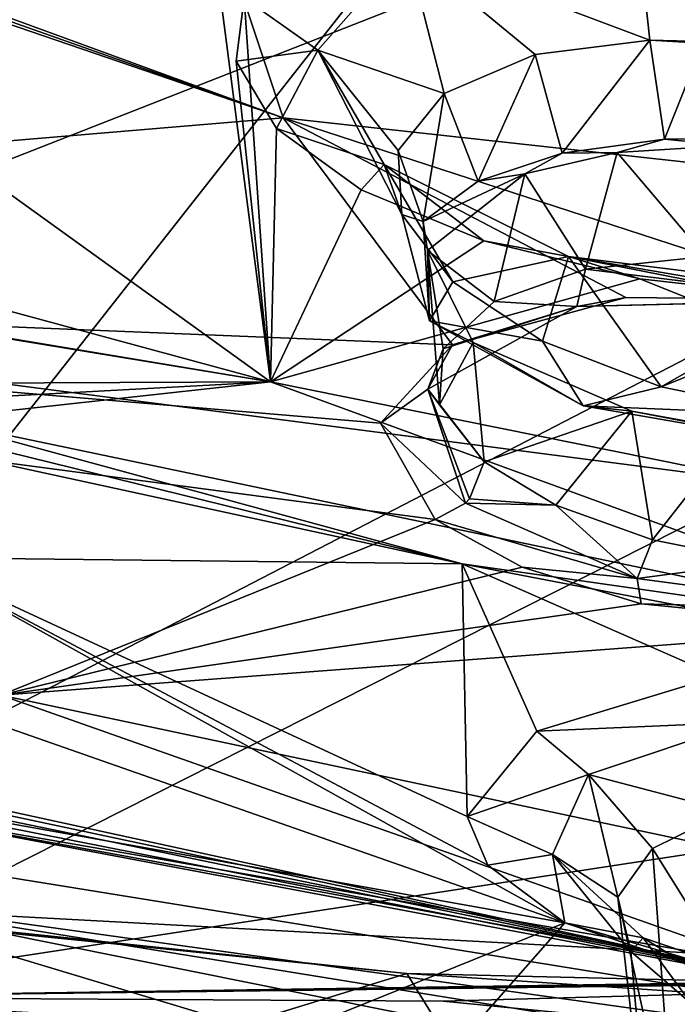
# Model space of a CAD drawing. Header units: metres. Extents: x -147 to 294, y -23 to 81.
# Tile 122 of 256: x 199.43 to 203.2, y 18.88 to 24.53. Entities that reach past the tile are written whole.
import ezdxf

# ---------------------------------------------------------------- set-up
doc = ezdxf.new("R2010")
doc.units = ezdxf.units.M
doc.layers.add('solid_AVA_153', color=7, linetype='CONTINUOUS')

msp = doc.modelspace()

# ---------------------------------------------------------------- linework, layer by layer
at = {"layer": 'solid_AVA_153'}
for points in [[(198.425079, 30.14035, 230.422562), (204.339798, 28.468588, 240.075867), (181.858124, 22.793766, 236.815948)], [(204.339798, 28.468588, 240.075867), (188.277359, 20.842091, 247.870392), (181.858124, 22.793766, 236.815948)], [(204.339798, 28.468588, 240.075867), (197.287598, 19.501396, 257.502197), (188.277359, 20.842091, 247.870392)], [(204.339798, 28.468588, 240.075867), (212.862183, 27.563307, 247.659729), (197.287598, 19.501396, 257.502197)], [(212.862183, 27.563307, 247.659729), (208.459488, 18.89743, 264.992157), (197.287598, 19.501396, 257.502197)], [(191.289215, 26.898502, 240.637619), (191.621902, 24.090124, 249.487961), (199.87326, 27.077587, 246.513199)], [(199.87326, 27.077587, 246.513199), (191.621902, 24.090124, 249.487961), (196.894455, 22.757782, 256.639648)], [(199.87326, 27.077587, 246.513199), (196.894455, 22.757782, 256.639648), (204.141953, 25.600492, 253.197052)], [(207.838226, 23.207148, 167.370758), (200.330505, 25.792063, 163.276215), (203.22113, 26.374193, 161.727982)], [(200.865143, 22.4512, 176.183426), (200.365799, 26.296776, 167.427582), (196.659622, 25.483196, 169.836075)], [(200.71402, 24.653954, 170.948715), (200.365799, 26.296776, 167.427582), (200.865143, 22.4512, 176.183426)], [(200.938873, 23.966185, 166.863724), (197.662155, 25.163565, 164.934448), (200.330505, 25.792063, 163.276215)], [(200.938873, 23.966185, 166.863724), (200.330505, 25.792063, 163.276215), (207.838226, 23.207148, 167.370758)], [(204.141953, 25.600492, 253.197052), (196.894455, 22.757782, 256.639648), (203.730469, 21.87163, 262.50528)], [(200.865143, 22.4512, 176.183426), (196.659622, 25.483196, 169.836075), (193.311951, 24.498032, 172.774384)], [(190.824188, 23.114573, 170.716034), (197.534271, 25.131264, 165.02179), (200.938873, 23.966185, 166.863724)], [(197.598114, 25.147455, 164.978027), (200.938873, 23.966185, 166.863724), (197.534271, 25.131264, 165.02179)], [(197.598114, 25.147455, 164.978027), (197.662155, 25.163565, 164.934448), (200.938873, 23.966185, 166.863724)], [(201.648453, 24.935429, 169.921066), (203.041031, 24.409946, 169.281509), (202.971298, 25.040642, 169.195679)], [(202.971298, 25.040642, 169.195679), (203.041031, 24.409946, 169.281509), (203.66745, 24.373573, 169.165634)], [(202.971298, 25.040642, 169.195679), (203.66745, 24.373573, 169.165634), (203.701889, 25.024839, 169.078598)], [(201.136398, 24.353582, 171.245667), (201.648453, 24.935429, 169.921066), (200.71402, 24.653954, 170.948715)], [(201.136398, 24.353582, 171.245667), (201.861893, 24.105721, 170.172134), (201.648453, 24.935429, 169.921066)], [(201.648453, 24.935429, 169.921066), (202.383759, 24.328081, 169.616425), (203.041031, 24.409946, 169.281509)], [(201.648453, 24.935429, 169.921066), (201.861893, 24.105721, 170.172134), (202.383759, 24.328081, 169.616425)], [(200.667557, 24.289507, 171.788361), (200.71402, 24.653954, 170.948715), (200.865143, 22.4512, 176.183426)], [(201.136398, 24.353582, 171.245667), (200.71402, 24.653954, 170.948715), (200.667557, 24.289507, 171.788361)], [(200.865143, 22.4512, 176.183426), (193.311951, 24.498032, 172.774384), (197.411026, 23.027151, 175.430359)], [(202.383759, 24.328081, 169.616425), (202.537369, 23.763477, 169.432541), (203.041031, 24.409946, 169.281509)], [(203.041031, 24.409946, 169.281509), (202.537369, 23.763477, 169.432541), (203.124664, 23.84371, 169.155502)], [(203.349365, 24.403776, 169.203506), (203.041031, 24.409946, 169.281509), (203.124664, 23.84371, 169.155502)], [(203.66745, 24.373573, 169.165634), (203.041031, 24.409946, 169.281509), (203.349365, 24.403776, 169.203506)], [(203.349365, 24.403776, 169.203506), (203.124664, 23.84371, 169.155502), (203.72319, 23.844227, 169.054428)], [(201.136398, 24.353582, 171.245667), (200.667557, 24.289507, 171.788361), (200.899826, 23.904169, 172.641937)], [(201.517776, 23.697649, 172.544586), (201.136398, 24.353582, 171.245667), (200.899826, 23.904169, 172.641937)], [(201.136398, 24.353582, 171.245667), (201.618103, 23.410398, 171.540909), (201.598129, 23.778414, 170.855011)], [(201.517776, 23.697649, 172.544586), (201.618103, 23.410398, 171.540909), (201.136398, 24.353582, 171.245667)], [(201.136398, 24.353582, 171.245667), (201.598129, 23.778414, 170.855011), (201.861893, 24.105721, 170.172134)], [(200.899826, 23.904169, 172.641937), (200.667557, 24.289507, 171.788361), (200.865143, 22.4512, 176.183426)], [(202.383759, 24.328081, 169.616425), (201.861893, 24.105721, 170.172134), (202.056107, 23.602495, 169.873886)], [(202.383759, 24.328081, 169.616425), (202.056107, 23.602495, 169.873886), (202.537369, 23.763477, 169.432541)], [(201.861893, 24.105721, 170.172134), (201.598129, 23.778414, 170.855011), (201.740234, 23.371147, 170.449738)], [(201.861893, 24.105721, 170.172134), (201.740234, 23.371147, 170.449738), (202.056107, 23.602495, 169.873886)], [(201.909851, 22.663298, 169.543655), (190.824188, 23.114573, 170.716034), (200.938873, 23.966185, 166.863724)], [(204.143585, 22.921427, 168.592621), (200.938873, 23.966185, 166.863724), (207.838226, 23.207148, 167.370758)], [(202.902695, 22.935875, 168.767441), (200.938873, 23.966185, 166.863724), (204.143585, 22.921427, 168.592621)], [(202.902695, 22.935875, 168.767441), (201.909851, 22.663298, 169.543655), (200.938873, 23.966185, 166.863724)], [(201.38562, 23.553152, 173.385132), (200.899826, 23.904169, 172.641937), (200.865143, 22.4512, 176.183426)], [(201.517776, 23.697649, 172.544586), (200.899826, 23.904169, 172.641937), (201.38562, 23.553152, 173.385132)], [(203.124664, 23.84371, 169.155502), (202.537369, 23.763477, 169.432541), (202.853699, 23.766691, 169.371628)], [(203.124664, 23.84371, 169.155502), (202.853699, 23.766691, 169.371628), (203.492828, 23.806242, 169.177338)], [(203.72319, 23.844227, 169.054428), (203.124664, 23.84371, 169.155502), (203.492828, 23.806242, 169.177338)], [(201.598129, 23.778414, 170.855011), (201.618103, 23.410398, 171.540909), (201.740234, 23.371147, 170.449738)], [(203.492828, 23.806242, 169.177338), (202.853699, 23.766691, 169.371628), (203.360779, 23.17041, 169.055054)], [(202.537369, 23.763477, 169.432541), (202.056107, 23.602495, 169.873886), (202.324799, 23.643526, 169.736984)], [(202.853699, 23.766691, 169.371628), (202.324799, 23.643526, 169.736984), (202.671509, 23.09767, 169.353027)], [(202.537369, 23.763477, 169.432541), (202.324799, 23.643526, 169.736984), (202.853699, 23.766691, 169.371628)], [(202.853699, 23.766691, 169.371628), (202.671509, 23.09767, 169.353027), (203.360779, 23.17041, 169.055054)], [(201.517776, 23.697649, 172.544586), (201.38562, 23.553152, 173.385132), (202.088058, 23.260735, 173.963272)], [(202.574127, 23.170286, 173.406586), (201.517776, 23.697649, 172.544586), (202.088058, 23.260735, 173.963272)], [(201.517776, 23.697649, 172.544586), (201.911011, 23.024401, 172.194519), (201.618103, 23.410398, 171.540909)], [(202.574127, 23.170286, 173.406586), (201.911011, 23.024401, 172.194519), (201.517776, 23.697649, 172.544586)], [(201.740234, 23.371147, 170.449738), (201.765152, 23.204004, 170.826065), (202.324799, 23.643526, 169.736984)], [(202.056107, 23.602495, 169.873886), (201.740234, 23.371147, 170.449738), (202.324799, 23.643526, 169.736984)], [(202.324799, 23.643526, 169.736984), (201.765152, 23.204004, 170.826065), (202.147995, 22.911846, 169.853821)], [(202.324799, 23.643526, 169.736984), (202.147995, 22.911846, 169.853821), (202.671509, 23.09767, 169.353027)], [(202.088058, 23.260735, 173.963272), (201.38562, 23.553152, 173.385132), (200.865143, 22.4512, 176.183426)], [(201.618103, 23.410398, 171.540909), (201.777222, 22.802425, 171.750641), (201.740234, 23.371147, 170.449738)], [(201.618103, 23.410398, 171.540909), (201.911011, 23.024401, 172.194519), (201.777222, 22.802425, 171.750641)], [(201.740234, 23.371147, 170.449738), (201.777222, 22.802425, 171.750641), (201.765152, 23.204004, 170.826065)], [(202.98317, 23.042622, 174.339035), (202.088058, 23.260735, 173.963272), (200.865143, 22.4512, 176.183426)], [(202.574127, 23.170286, 173.406586), (202.088058, 23.260735, 173.963272), (202.98317, 23.042622, 174.339035)], [(201.765152, 23.204004, 170.826065), (201.834732, 22.320614, 171.183868), (201.856384, 22.640293, 170.491638)], [(201.765152, 23.204004, 170.826065), (202.026901, 22.676786, 172.001144), (201.834732, 22.320614, 171.183868)], [(201.765152, 23.204004, 170.826065), (201.856384, 22.640293, 170.491638), (202.147995, 22.911846, 169.853821)], [(201.777222, 22.802425, 171.750641), (202.026901, 22.676786, 172.001144), (201.765152, 23.204004, 170.826065)], [(202.574127, 23.170286, 173.406586), (202.42569, 22.685787, 172.701004), (201.911011, 23.024401, 172.194519)], [(202.574127, 23.170286, 173.406586), (203.105576, 22.422651, 173.016861), (202.42569, 22.685787, 172.701004)], [(202.574127, 23.170286, 173.406586), (202.98317, 23.042622, 174.339035), (203.973984, 22.931751, 174.445297)], [(202.574127, 23.170286, 173.406586), (203.973984, 22.931751, 174.445297), (203.958511, 22.99745, 173.933807)], [(202.574127, 23.170286, 173.406586), (203.941971, 22.901234, 173.620422), (203.105576, 22.422651, 173.016861)], [(202.574127, 23.170286, 173.406586), (203.958511, 22.99745, 173.933807), (203.941971, 22.901234, 173.620422)], [(203.360779, 23.17041, 169.055054), (202.671509, 23.09767, 169.353027), (204.118256, 22.919718, 168.827072)], [(201.808792, 21.662029, 171.863358), (199.319626, 20.655296, 174.75705), (190.824188, 23.114573, 170.716034)], [(201.495346, 22.213924, 170.634949), (201.808792, 21.662029, 171.863358), (190.824188, 23.114573, 170.716034)], [(201.909851, 22.663298, 169.543655), (201.495346, 22.213924, 170.634949), (190.824188, 23.114573, 170.716034)], [(202.671509, 23.09767, 169.353027), (202.147995, 22.911846, 169.853821), (202.621536, 22.884396, 169.206207)], [(202.671509, 23.09767, 169.353027), (202.621536, 22.884396, 169.206207), (204.118256, 22.919718, 168.827072)], [(202.98317, 23.042622, 174.339035), (200.865143, 22.4512, 176.183426), (208.104279, 20.990698, 178.84436)], [(203.973984, 22.931751, 174.445297), (202.98317, 23.042622, 174.339035), (208.104279, 20.990698, 178.84436)], [(200.865143, 22.4512, 176.183426), (197.411026, 23.027151, 175.430359), (197.470428, 23.009672, 175.461227)], [(200.865143, 22.4512, 176.183426), (197.470428, 23.009672, 175.461227), (198.700577, 22.441761, 176.633652)], [(201.911011, 23.024401, 172.194519), (202.42569, 22.685787, 172.701004), (201.777222, 22.802425, 171.750641)], [(202.621536, 22.884396, 169.206207), (201.909851, 22.663298, 169.543655), (202.902695, 22.935875, 168.767441)], [(202.621536, 22.884396, 169.206207), (202.902695, 22.935875, 168.767441), (204.143585, 22.921427, 168.592621)], [(202.621536, 22.884396, 169.206207), (201.767914, 22.410297, 170.39505), (201.909851, 22.663298, 169.543655)], [(201.856384, 22.640293, 170.491638), (201.767914, 22.410297, 170.39505), (202.621536, 22.884396, 169.206207)], [(202.147995, 22.911846, 169.853821), (201.856384, 22.640293, 170.491638), (202.621536, 22.884396, 169.206207)], [(202.621536, 22.884396, 169.206207), (204.143585, 22.921427, 168.592621), (204.118256, 22.919718, 168.827072)], [(203.926407, 22.754675, 173.403656), (203.105576, 22.422651, 173.016861), (203.941971, 22.901234, 173.620422)], [(196.894455, 22.757782, 256.639648), (197.897263, 18.923166, 266.737427), (203.730469, 21.87163, 262.50528)], [(201.777222, 22.802425, 171.750641), (202.657593, 22.314451, 172.749512), (202.026901, 22.676786, 172.001144)], [(202.42569, 22.685787, 172.701004), (202.657593, 22.314451, 172.749512), (201.777222, 22.802425, 171.750641)], [(203.926407, 22.754675, 173.403656), (203.889801, 22.262094, 173.10144), (203.105576, 22.422651, 173.016861)], [(201.767914, 22.410297, 170.39505), (201.495346, 22.213924, 170.634949), (201.909851, 22.663298, 169.543655)], [(201.856384, 22.640293, 170.491638), (201.834732, 22.320614, 171.183868), (201.767914, 22.410297, 170.39505)], [(202.026901, 22.676786, 172.001144), (202.090103, 21.993214, 171.843552), (201.834732, 22.320614, 171.183868)], [(202.026901, 22.676786, 172.001144), (202.936768, 22.284191, 172.774582), (202.090103, 21.993214, 171.843552)], [(202.657593, 22.314451, 172.749512), (202.936768, 22.284191, 172.774582), (202.026901, 22.676786, 172.001144)], [(202.42569, 22.685787, 172.701004), (203.105576, 22.422651, 173.016861), (202.657593, 22.314451, 172.749512)], [(200.865143, 22.4512, 176.183426), (198.700577, 22.441761, 176.633652), (198.820435, 22.340498, 176.867737)], [(200.865143, 22.4512, 176.183426), (198.820435, 22.340498, 176.867737), (198.918015, 22.237499, 177.112305)], [(200.865143, 22.4512, 176.183426), (198.918015, 22.237499, 177.112305), (204.847992, 20.996485, 179.298187)], [(208.104279, 20.990698, 178.84436), (200.865143, 22.4512, 176.183426), (204.847992, 20.996485, 179.298187)], [(203.105576, 22.422651, 173.016861), (203.889801, 22.262094, 173.10144), (202.657593, 22.314451, 172.749512)], [(201.767914, 22.410297, 170.39505), (201.982758, 21.755079, 171.798508), (201.495346, 22.213924, 170.634949)], [(202.007019, 21.78171, 171.795898), (201.982758, 21.755079, 171.798508), (201.767914, 22.410297, 170.39505)], [(202.090103, 21.993214, 171.843552), (202.007019, 21.78171, 171.795898), (201.767914, 22.410297, 170.39505)], [(201.834732, 22.320614, 171.183868), (202.090103, 21.993214, 171.843552), (201.767914, 22.410297, 170.39505)], [(202.657593, 22.314451, 172.749512), (203.906998, 22.098722, 173.058044), (202.936768, 22.284191, 172.774582)], [(203.889801, 22.262094, 173.10144), (203.906998, 22.098722, 173.058044), (202.657593, 22.314451, 172.749512)], [(202.936768, 22.284191, 172.774582), (202.501572, 21.744179, 172.305908), (202.090103, 21.993214, 171.843552)], [(202.936768, 22.284191, 172.774582), (203.055161, 21.545776, 172.63118), (202.501572, 21.744179, 172.305908)], [(202.936768, 22.284191, 172.774582), (203.547012, 22.172176, 172.940674), (203.055161, 21.545776, 172.63118)], [(203.906998, 22.098722, 173.058044), (203.547012, 22.172176, 172.940674), (202.936768, 22.284191, 172.774582)], [(198.918015, 22.237499, 177.112305), (198.987411, 22.14114, 177.346939), (201.964706, 21.408331, 178.686508)], [(204.847992, 20.996485, 179.298187), (198.918015, 22.237499, 177.112305), (201.964706, 21.408331, 178.686508)], [(201.982758, 21.755079, 171.798508), (201.808792, 21.662029, 171.863358), (201.495346, 22.213924, 170.634949)], [(198.987411, 22.14114, 177.346939), (199.03511, 22.045551, 177.585007), (201.964706, 21.408331, 178.686508)], [(203.547012, 22.172176, 172.940674), (203.687683, 21.41942, 172.781342), (203.055161, 21.545776, 172.63118)], [(198.789017, 21.443657, 179.223816), (201.964706, 21.408331, 178.686508), (199.03511, 22.045551, 177.585007)], [(202.501572, 21.744179, 172.305908), (202.007019, 21.78171, 171.795898), (202.090103, 21.993214, 171.843552)], [(203.730469, 21.87163, 262.50528), (197.897263, 18.923166, 266.737427), (210.474564, 20.84655, 267.687469)], [(202.967377, 21.324919, 172.635101), (201.808792, 21.662029, 171.863358), (201.982758, 21.755079, 171.798508)], [(202.501572, 21.744179, 172.305908), (201.982758, 21.755079, 171.798508), (202.007019, 21.78171, 171.795898)], [(202.501572, 21.744179, 172.305908), (202.967377, 21.324919, 172.635101), (201.982758, 21.755079, 171.798508)], [(202.501572, 21.744179, 172.305908), (203.055161, 21.545776, 172.63118), (202.967377, 21.324919, 172.635101)], [(201.808792, 21.662029, 171.863358), (202.30957, 21.388441, 172.425354), (199.319626, 20.655296, 174.75705)], [(202.967377, 21.324919, 172.635101), (202.30957, 21.388441, 172.425354), (201.808792, 21.662029, 171.863358)], [(203.055161, 21.545776, 172.63118), (203.687683, 21.41942, 172.781342), (202.967377, 21.324919, 172.635101)], [(197.637772, 21.070349, 180.489609), (202.553009, 19.348845, 184.348663), (198.789017, 21.443657, 179.223816)], [(202.112137, 19.680042, 183.462967), (198.789017, 21.443657, 179.223816), (202.553009, 19.348845, 184.348663)], [(201.993759, 19.960176, 182.678543), (201.964706, 21.408331, 178.686508), (198.789017, 21.443657, 179.223816)], [(202.112137, 19.680042, 183.462967), (201.993759, 19.960176, 182.678543), (198.789017, 21.443657, 179.223816)], [(204.847992, 20.996485, 179.298187), (201.964706, 21.408331, 178.686508), (204.860718, 20.852901, 179.687775)], [(203.431534, 20.763853, 180.16745), (204.860718, 20.852901, 179.687775), (201.964706, 21.408331, 178.686508)], [(202.392303, 20.448769, 181.223907), (203.431534, 20.763853, 180.16745), (201.964706, 21.408331, 178.686508)], [(201.993759, 19.960176, 182.678543), (202.392303, 20.448769, 181.223907), (201.964706, 21.408331, 178.686508)], [(203.687683, 21.41942, 172.781342), (204.314102, 21.143703, 172.799225), (202.967377, 21.324919, 172.635101)], [(202.30957, 21.388441, 172.425354), (202.990173, 21.179594, 172.810318), (199.319626, 20.655296, 174.75705)], [(202.967377, 21.324919, 172.635101), (202.990173, 21.179594, 172.810318), (202.30957, 21.388441, 172.425354)], [(202.967377, 21.324919, 172.635101), (204.314102, 21.143703, 172.799225), (202.990173, 21.179594, 172.810318)], [(202.990173, 21.179594, 172.810318), (204.401886, 21.040163, 172.915161), (199.319626, 20.655296, 174.75705)], [(204.314102, 21.143703, 172.799225), (204.401886, 21.040163, 172.915161), (202.990173, 21.179594, 172.810318)], [(197.637772, 21.070349, 180.489609), (195.446808, 20.621143, 182.273682), (202.553009, 19.348845, 184.348663)], [(204.401886, 21.040163, 172.915161), (207.529617, 18.913706, 177.89711), (199.319626, 20.655296, 174.75705)], [(210.474564, 20.84655, 267.687469), (197.897263, 18.923166, 266.737427), (207.289413, 19.063257, 270.388306)], [(203.588226, 20.500513, 180.5392), (203.431534, 20.763853, 180.16745), (202.392303, 20.448769, 181.223907)], [(195.446808, 20.621143, 182.273682), (198.847641, 18.235653, 188.607269), (199.73642, 18.213224, 188.453049)], [(202.553009, 19.348845, 184.348663), (195.446808, 20.621143, 182.273682), (199.73642, 18.213224, 188.453049)], [(204.192001, 18.939121, 178.324905), (197.644577, 20.364727, 175.834183), (199.319626, 20.655296, 174.75705)], [(204.192001, 18.939121, 178.324905), (199.319626, 20.655296, 174.75705), (207.529617, 18.913706, 177.89711)], [(203.588226, 20.500513, 180.5392), (202.392303, 20.448769, 181.223907), (202.689346, 20.199371, 181.547852)], [(203.490646, 19.989834, 180.945511), (203.588226, 20.500513, 180.5392), (202.689346, 20.199371, 181.547852)], [(202.689346, 20.199371, 181.547852), (202.392303, 20.448769, 181.223907), (201.993759, 19.960176, 182.678543)], [(197.757492, 20.306746, 175.958206), (197.644577, 20.364727, 175.834183), (204.192001, 18.939121, 178.324905)], [(197.757492, 20.306746, 175.958206), (204.192001, 18.939121, 178.324905), (197.860428, 20.246765, 176.08992)], [(197.860428, 20.246765, 176.08992), (204.192001, 18.939121, 178.324905), (197.973083, 20.170179, 176.262695)], [(197.973083, 20.170179, 176.262695), (204.192001, 18.939121, 178.324905), (198.068527, 20.091545, 176.445007)], [(202.689346, 20.199371, 181.547852), (201.993759, 19.960176, 182.678543), (202.482727, 19.741791, 182.82988)], [(202.856857, 19.496292, 182.237244), (202.689346, 20.199371, 181.547852), (202.482727, 19.741791, 182.82988)], [(203.055237, 19.775759, 181.53476), (203.490646, 19.989834, 180.945511), (202.689346, 20.199371, 181.547852)], [(202.856857, 19.496292, 182.237244), (203.055237, 19.775759, 181.53476), (202.689346, 20.199371, 181.547852)], [(198.256882, 19.789639, 177.18924), (198.068527, 20.091545, 176.445007), (210.70752, 17.777882, 180.709015)], [(210.505951, 17.926435, 180.3004), (210.70752, 17.777882, 180.709015), (198.068527, 20.091545, 176.445007)], [(210.505951, 17.926435, 180.3004), (198.068527, 20.091545, 176.445007), (204.192001, 18.939121, 178.324905)], [(203.055237, 19.775759, 181.53476), (203.987122, 18.287415, 180.27565), (203.490646, 19.989834, 180.945511)], [(201.64772, 19.059181, 260.842987), (193.268356, 19.937777, 253.727371), (197.287598, 19.501396, 257.502197)], [(197.86174, 17.893284, 261.753113), (193.268356, 19.937777, 253.727371), (201.64772, 19.059181, 260.842987)], [(202.482727, 19.741791, 182.82988), (201.993759, 19.960176, 182.678543), (202.112137, 19.680042, 183.462967)], [(198.175903, 19.521696, 177.912384), (198.256882, 19.789639, 177.18924), (210.70752, 17.777882, 180.709015)], [(202.856857, 19.496292, 182.237244), (203.184906, 18.00935, 181.238495), (203.055237, 19.775759, 181.53476)], [(203.055237, 19.775759, 181.53476), (203.184906, 18.00935, 181.238495), (203.987122, 18.287415, 180.27565)], [(202.482727, 19.741791, 182.82988), (202.112137, 19.680042, 183.462967), (202.553009, 19.348845, 184.348663)], [(202.482727, 19.741791, 182.82988), (202.553009, 19.348845, 184.348663), (203.002045, 19.263815, 183.987778)], [(202.932266, 19.185291, 182.972382), (202.482727, 19.741791, 182.82988), (203.002045, 19.263815, 183.987778)], [(202.932266, 19.185291, 182.972382), (202.856857, 19.496292, 182.237244), (202.482727, 19.741791, 182.82988)], [(201.64772, 19.059181, 260.842987), (197.287598, 19.501396, 257.502197), (208.459488, 18.89743, 264.992157)], [(197.309052, 19.151535, 179.09729), (198.175903, 19.521696, 177.912384), (203.099243, 18.039083, 180.994919)], [(198.175903, 19.521696, 177.912384), (204.121704, 18.326572, 180.016006), (203.099243, 18.039083, 180.994919)], [(198.175903, 19.521696, 177.912384), (205.489639, 18.336821, 179.772141), (204.121704, 18.326572, 180.016006)], [(198.175903, 19.521696, 177.912384), (210.70752, 17.777882, 180.709015), (205.489639, 18.336821, 179.772141)], [(202.856857, 19.496292, 182.237244), (203.072922, 17.589825, 182.455658), (203.184906, 18.00935, 181.238495)], [(202.932266, 19.185291, 182.972382), (203.072922, 17.589825, 182.455658), (202.856857, 19.496292, 182.237244)], [(202.553009, 19.348845, 184.348663), (199.73642, 18.213224, 188.453049), (201.354446, 17.988266, 188.802139)], [(203.740997, 18.951065, 185.320908), (202.553009, 19.348845, 184.348663), (201.354446, 17.988266, 188.802139)], [(203.990875, 18.929077, 184.782043), (202.553009, 19.348845, 184.348663), (203.740997, 18.951065, 185.320908)], [(203.990875, 18.929077, 184.782043), (203.002045, 19.263815, 183.987778), (202.553009, 19.348845, 184.348663)], [(202.932266, 19.185291, 182.972382), (203.002045, 19.263815, 183.987778), (203.278625, 18.887331, 183.64061)], [(204.137955, 18.560024, 184.309113), (203.278625, 18.887331, 183.64061), (203.002045, 19.263815, 183.987778)], [(204.137955, 18.560024, 184.309113), (203.002045, 19.263815, 183.987778), (203.990875, 18.929077, 184.782043)], [(197.309052, 19.151535, 179.09729), (203.099243, 18.039083, 180.994919), (195.158417, 18.480165, 181.478348)], [(202.932266, 19.185291, 182.972382), (203.278625, 18.887331, 183.64061), (203.072922, 17.589825, 182.455658)], [(202.414337, 17.816156, 264.206055), (197.86174, 17.893284, 261.753113), (201.64772, 19.059181, 260.842987)], [(197.897263, 18.923166, 266.737427), (207.006104, 19.050386, 270.315247), (207.289413, 19.063257, 270.388306)], [(197.897263, 18.923166, 266.737427), (206.722992, 19.037394, 270.241394), (207.006104, 19.050386, 270.315247)], [(197.897263, 18.923166, 266.737427), (206.620789, 19.032707, 270.214478), (206.722992, 19.037394, 270.241394)], [(201.854797, 18.900591, 268.612823), (206.620789, 19.032707, 270.214478), (197.897263, 18.923166, 266.737427)], [(206.357727, 18.745235, 263.793488), (201.64772, 19.059181, 260.842987), (208.459488, 18.89743, 264.992157)], [(202.414337, 17.816156, 264.206055), (201.64772, 19.059181, 260.842987), (206.357727, 18.745235, 263.793488)], [(201.854797, 18.900591, 268.612823), (206.504059, 18.443039, 270.769531), (206.620789, 19.032707, 270.214478)], [(197.897263, 18.923166, 266.737427), (197.236511, 18.349304, 267.038818), (206.504059, 18.443039, 270.769531)], [(201.854797, 18.900591, 268.612823), (197.897263, 18.923166, 266.737427), (206.504059, 18.443039, 270.769531)], [(203.740997, 18.951065, 185.320908), (201.354446, 17.988266, 188.802139), (202.540817, 17.590553, 189.851959)], [(205.283325, 18.76321, 185.637146), (203.740997, 18.951065, 185.320908), (202.540817, 17.590553, 189.851959)], [(203.278625, 18.887331, 183.64061), (203.703842, 17.164106, 183.539063), (203.072922, 17.589825, 182.455658)]]:
    msp.add_3dface(points, dxfattribs=at)

doc.saveas('drawing.dxf')
